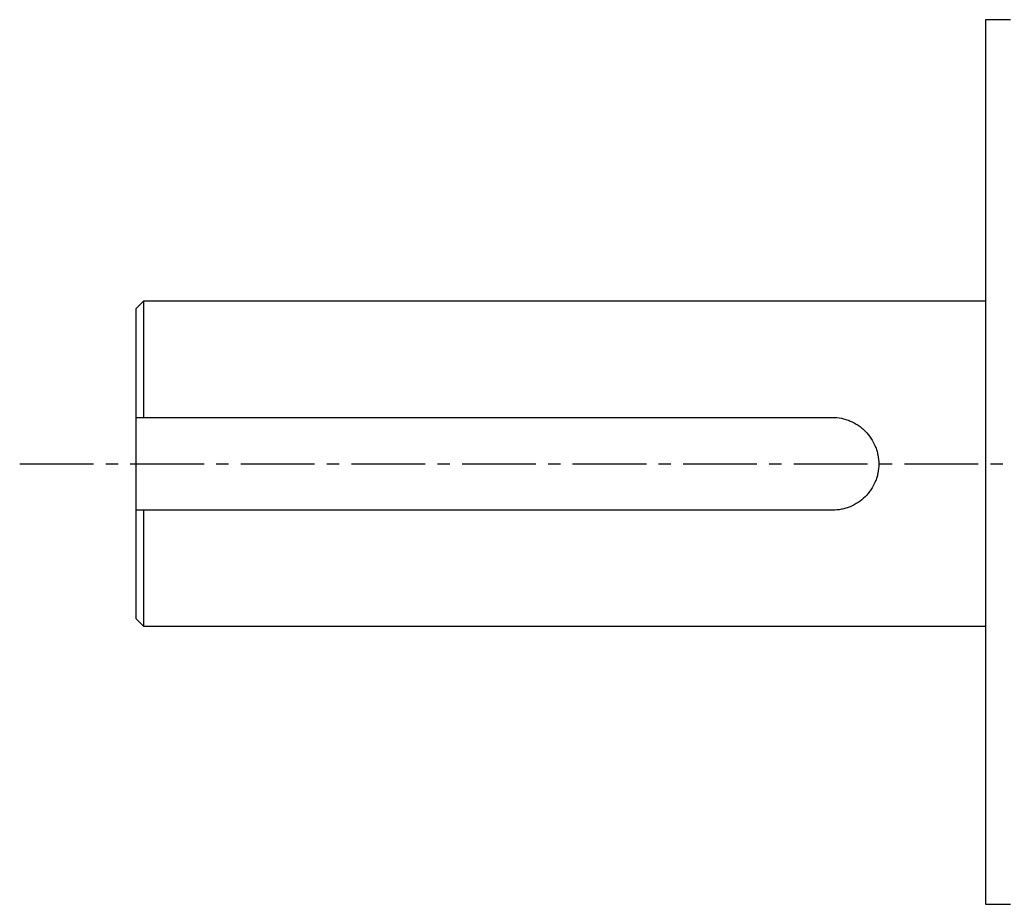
# Model space of a CAD drawing. Header units: millimetres. Extents: x 32146 to 33966, y 9971 to 11065.
# Tile 44 of 54: x 33513 to 33641, y 10292 to 10406. Entities that reach past the tile are written whole.
import ezdxf

# ---------------------------------------------------------------- set-up
doc = ezdxf.new("R2010")
doc.units = ezdxf.units.MM
doc.linetypes.add('CENTER2', pattern=[28.575, 19.05, -3.175, 3.175, -3.175])
doc.layers.add('Center', color=1, linetype='CENTER2')

msp = doc.modelspace()

# ---------------------------------------------------------------- linework, layer by layer
at = {"color": 7, "linetype": 'Continuous', "lineweight": 25}
for p, q in [((33641.32, 10406.25), (33638.12, 10406.25)), ((33638.12, 10406.25), (33638.12, 10291.95)), ((33529.32, 10369.87), (33528.32, 10368.87)), ((33638.12, 10369.87), (33529.32, 10369.87)), ((33529.32, 10369.87), (33529.32, 10354.86)), ((33528.32, 10368.87), (33528.32, 10328.87)), ((33528.32, 10354.86), (33618.32, 10354.86)), ((33618.32, 10342.87), (33528.32, 10342.87)), ((33529.32, 10342.87), (33529.32, 10327.87)), ((33528.32, 10328.87), (33529.32, 10327.87)), ((33529.32, 10327.87), (33638.12, 10327.87)), ((33638.12, 10291.95), (33641.32, 10291.95))]:
    msp.add_line(p, q, dxfattribs=at)
msp.add_open_spline([(33618.32, 10354.86), (33618.71, 10354.86), (33619.11, 10354.82), (33619.68, 10354.7), (33619.87, 10354.65), (33620.25, 10354.54), (33620.44, 10354.47), (33620.98, 10354.24), (33621.33, 10354.06), (33621.81, 10353.73), (33621.97, 10353.61), (33622.28, 10353.36), (33622.42, 10353.22), (33622.83, 10352.81), (33623.08, 10352.51), (33623.52, 10351.85), (33623.7, 10351.5), (33623.93, 10350.96), (33624, 10350.77), (33624.11, 10350.4), (33624.16, 10350.2), (33624.28, 10349.62), (33624.32, 10349.23), (33624.32, 10348.43), (33624.28, 10348.04), (33624.16, 10347.46), (33624.11, 10347.27), (33624, 10346.9), (33623.93, 10346.71), (33623.71, 10346.17), (33623.52, 10345.83), (33623.19, 10345.35), (33623.08, 10345.19), (33622.83, 10344.89), (33622.7, 10344.74), (33622.28, 10344.34), (33621.98, 10344.09), (33621.33, 10343.66), (33620.98, 10343.47), (33620.44, 10343.25), (33620.26, 10343.19), (33619.88, 10343.07), (33619.69, 10343.02), (33619.11, 10342.91), (33618.71, 10342.87), (33618.32, 10342.87)], degree=3, knots=[0, 0, 0, 0, 0.0625, 0.0625, 0.09375, 0.09375, 0.125, 0.125, 0.1875, 0.1875, 0.21875, 0.21875, 0.25, 0.25, 0.3125, 0.3125, 0.375, 0.375, 0.40625, 0.40625, 0.4375, 0.4375, 0.5, 0.5, 0.5625, 0.5625, 0.59375, 0.59375, 0.625, 0.625, 0.6875, 0.6875, 0.71875, 0.71875, 0.75, 0.75, 0.8125, 0.8125, 0.875, 0.875, 0.90625, 0.90625, 0.9375, 0.9375, 1, 1, 1, 1], dxfattribs=at)
at = {"layer": 'Center', "ltscale": 0.5}
msp.add_line((33513.32, 10348.87), (33892.61, 10348.87), dxfattribs=at)

doc.saveas('drawing.dxf')
